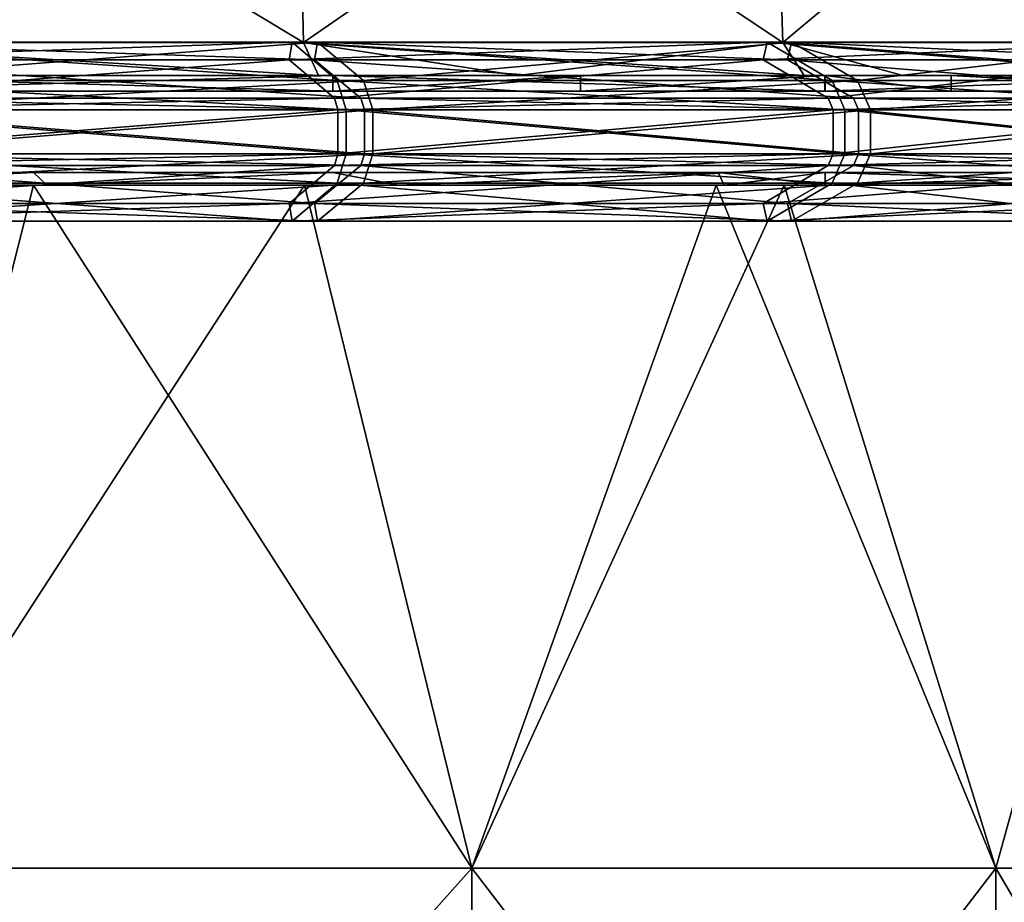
# Model space of a CAD drawing. Extents: x -226 to 210, y 0 to 1475.
# Tile 81 of 102: x 65 to 143, y 962 to 1032. Entities that reach past the tile are written whole.
import ezdxf

# ---------------------------------------------------------------- set-up
doc = ezdxf.new("R2010")
doc.units = 0
doc.header["$LTSCALE"] = 117.934031
for name, color, linetype in [('107', 7, 'CONTINUOUS'), ('108', 7, 'CONTINUOUS'), ('109', 7, 'CONTINUOUS'), ('110', 7, 'CONTINUOUS'), ('111', 7, 'CONTINUOUS'), ('112', 7, 'CONTINUOUS'), ('853', 7, 'CONTINUOUS'), ('854', 7, 'CONTINUOUS'), ('855', 7, 'CONTINUOUS'), ('856', 7, 'CONTINUOUS'), ('857', 7, 'CONTINUOUS'), ('858', 7, 'CONTINUOUS'), ('859', 7, 'CONTINUOUS'), ('860', 7, 'CONTINUOUS'), ('895', 7, 'CONTINUOUS'), ('897', 7, 'CONTINUOUS'), ('898', 7, 'CONTINUOUS'), ('899', 7, 'CONTINUOUS'), ('900', 7, 'CONTINUOUS'), ('902', 7, 'CONTINUOUS'), ('903', 7, 'CONTINUOUS'), ('904', 7, 'CONTINUOUS'), ('905', 7, 'CONTINUOUS'), ('906', 7, 'CONTINUOUS'), ('907', 7, 'CONTINUOUS'), ('908', 7, 'CONTINUOUS')]:
    doc.layers.add(name, color=color, linetype=linetype)

msp = doc.modelspace()

# ---------------------------------------------------------------- linework, layer by layer
at = {"layer": '107', "color": 7, "linetype": 'CONTINUOUS'}
for points in [[(65.931, 1019, 190.673), (44.89, 1019, 196.692), (52.217, 964.541, 194.876), (65.931, 1019, 190.673)], [(100.875, 964.541, 174.721), (65.931, 1019, 190.673), (52.217, 964.541, 194.876), (100.875, 964.541, 174.721)], [(87.539, 1019, 181.769), (65.931, 1019, 190.673), (100.875, 964.541, 174.721), (87.539, 1019, 181.769)], [(120.383, 1019, 161.898), (87.539, 1019, 181.769), (100.875, 964.541, 174.721), (120.383, 1019, 161.898)], [(142.659, 964.541, 142.659), (120.383, 1019, 161.898), (100.875, 964.541, 174.721), (142.659, 964.541, 142.659)], [(125.788, 1019, 157.735), (120.383, 1019, 161.898), (142.659, 964.541, 142.659), (125.788, 1019, 157.735)], [(157.733, 1019, 125.791), (125.788, 1019, 157.735), (142.659, 964.541, 142.659), (157.733, 1019, 125.791)], [(174.721, 964.541, 100.875), (157.733, 1019, 125.791), (142.659, 964.541, 142.659), (174.721, 964.541, 100.875)], [(100.875, 964.541, 174.721), (52.217, 964.541, 194.876), (100.875, 910.028, 174.721), (100.875, 964.541, 174.721)], [(100.875, 910.028, 174.721), (52.217, 964.541, 194.876), (52.217, 910.028, 194.876), (100.875, 910.028, 174.721)], [(142.659, 964.541, 142.659), (100.875, 964.541, 174.721), (142.659, 910.028, 142.659), (142.659, 964.541, 142.659)], [(142.659, 910.028, 142.659), (100.875, 964.541, 174.721), (100.875, 910.028, 174.721), (142.659, 910.028, 142.659)], [(174.721, 964.541, 100.875), (142.659, 964.541, 142.659), (174.721, 910.028, 100.875), (174.721, 964.541, 100.875)], [(174.721, 910.028, 100.875), (142.659, 964.541, 142.659), (142.659, 910.028, 142.659), (174.721, 910.028, 100.875)]]:
    msp.add_3dface(points, dxfattribs=at)
at = {"layer": '108', "color": 7, "linetype": 'CONTINUOUS'}
for points in [[(65.926, 1019, -190.675), (52.217, 964.541, -194.876), (44.898, 1019, -196.691), (65.926, 1019, -190.675)], [(100.875, 964.541, -174.721), (52.217, 964.541, -194.876), (87.532, 1019, -181.772), (100.875, 964.541, -174.721)], [(87.532, 1019, -181.772), (52.217, 964.541, -194.876), (65.926, 1019, -190.675), (87.532, 1019, -181.772)], [(120.383, 1019, -161.898), (100.875, 964.541, -174.721), (87.532, 1019, -181.772), (120.383, 1019, -161.898)], [(142.659, 964.541, -142.659), (100.875, 964.541, -174.721), (125.78, 1019, -157.741), (142.659, 964.541, -142.659)], [(125.78, 1019, -157.741), (100.875, 964.541, -174.721), (120.383, 1019, -161.898), (125.78, 1019, -157.741)], [(157.729, 1019, -125.796), (142.659, 964.541, -142.659), (125.78, 1019, -157.741), (157.729, 1019, -125.796)], [(174.721, 964.541, -100.875), (142.659, 964.541, -142.659), (157.729, 1019, -125.796), (174.721, 964.541, -100.875)], [(52.217, 964.541, -194.876), (100.875, 964.541, -174.721), (52.217, 910.028, -194.876), (52.217, 964.541, -194.876)], [(52.217, 910.028, -194.876), (100.875, 964.541, -174.721), (100.875, 910.028, -174.721), (52.217, 910.028, -194.876)], [(100.875, 964.541, -174.721), (142.659, 964.541, -142.659), (100.875, 910.028, -174.721), (100.875, 964.541, -174.721)], [(100.875, 910.028, -174.721), (142.659, 964.541, -142.659), (142.659, 910.028, -142.659), (100.875, 910.028, -174.721)], [(142.659, 964.541, -142.659), (174.721, 964.541, -100.875), (142.659, 910.028, -142.659), (142.659, 964.541, -142.659)], [(142.659, 910.028, -142.659), (174.721, 964.541, -100.875), (174.721, 910.028, -100.875), (142.659, 910.028, -142.659)]]:
    msp.add_3dface(points, dxfattribs=at)
at = {"layer": '109', "color": 7, "linetype": 'CONTINUOUS'}
for points in [[(44.89, 1019, 196.692), (65.931, 1019, 190.673), (66.988, 1019, 195.861), (44.89, 1019, 196.692)], [(46.068, 1019, 201.809), (44.89, 1019, 196.692), (66.988, 1019, 195.861), (46.068, 1019, 201.809)], [(65.926, 1019, -190.675), (44.898, 1019, -196.691), (66.997, 1019, -195.858), (65.926, 1019, -190.675)], [(66.997, 1019, -195.858), (44.898, 1019, -196.691), (46.058, 1019, -201.811), (66.997, 1019, -195.858)], [(87.532, 1019, -181.772), (65.926, 1019, -190.675), (95.026, 1019, -183.9), (87.532, 1019, -181.772)], [(95.026, 1019, -183.9), (65.926, 1019, -190.675), (66.997, 1019, -195.858), (95.026, 1019, -183.9)], [(65.931, 1019, 190.673), (87.539, 1019, 181.769), (95.019, 1019, 183.903), (65.931, 1019, 190.673)], [(66.988, 1019, 195.861), (65.931, 1019, 190.673), (95.019, 1019, 183.903), (66.988, 1019, 195.861)], [(120.383, 1019, -161.898), (87.532, 1019, -181.772), (121, 1019, -167.953), (120.383, 1019, -161.898)], [(121, 1019, -167.953), (87.532, 1019, -181.772), (95.026, 1019, -183.9), (121, 1019, -167.953)], [(87.539, 1019, 181.769), (120.383, 1019, 161.898), (120.998, 1019, 167.954), (87.539, 1019, 181.769)], [(95.019, 1019, 183.903), (87.539, 1019, 181.769), (120.998, 1019, 167.954), (95.019, 1019, 183.903)], [(120.383, 1019, 161.898), (125.788, 1019, 157.735), (129.049, 1019, 161.85), (120.383, 1019, 161.898)], [(120.998, 1019, 167.954), (120.383, 1019, 161.898), (129.049, 1019, 161.85), (120.998, 1019, 167.954)], [(125.78, 1019, -157.741), (120.383, 1019, -161.898), (129.056, 1019, -161.844), (125.78, 1019, -157.741)], [(129.056, 1019, -161.844), (120.383, 1019, -161.898), (121, 1019, -167.953), (129.056, 1019, -161.844)], [(157.729, 1019, -125.796), (125.78, 1019, -157.741), (161.836, 1019, -129.067), (157.729, 1019, -125.796)], [(161.836, 1019, -129.067), (125.78, 1019, -157.741), (129.056, 1019, -161.844), (161.836, 1019, -129.067)], [(125.788, 1019, 157.735), (157.733, 1019, 125.791), (161.832, 1019, 129.072), (125.788, 1019, 157.735)], [(129.049, 1019, 161.85), (125.788, 1019, 157.735), (161.832, 1019, 129.072), (129.049, 1019, 161.85)]]:
    msp.add_3dface(points, dxfattribs=at)
at = {"layer": '110', "color": 7, "linetype": 'CONTINUOUS'}
for points in [[(46.058, 1020, 201.811), (46.068, 1019, 201.809), (65.935, 1020, 196.218), (46.058, 1020, 201.811)], [(46.068, 1019, 201.809), (66.988, 1019, 195.861), (65.935, 1020, 196.218), (46.068, 1019, 201.809)], [(65.935, 1020, 196.218), (66.988, 1019, 195.861), (89.809, 1020, 186.503), (65.935, 1020, 196.218)], [(66.988, 1019, 195.861), (95.019, 1019, 183.903), (89.809, 1020, 186.503), (66.988, 1019, 195.861)], [(89.809, 1020, 186.503), (95.019, 1019, 183.903), (120.529, 1020, 168.291), (89.809, 1020, 186.503)], [(95.019, 1019, 183.903), (120.998, 1019, 167.954), (120.529, 1020, 168.291), (95.019, 1019, 183.903)], [(120.998, 1019, 167.954), (129.049, 1019, 161.85), (120.529, 1020, 168.291), (120.998, 1019, 167.954)], [(120.529, 1020, 168.291), (129.049, 1019, 161.85), (129.056, 1020, 161.844), (120.529, 1020, 168.291)], [(129.049, 1019, 161.85), (161.832, 1019, 129.072), (129.056, 1020, 161.844), (129.049, 1019, 161.85)], [(129.056, 1020, 161.844), (161.832, 1019, 129.072), (161.836, 1020, 129.067), (129.056, 1020, 161.844)]]:
    msp.add_3dface(points, dxfattribs=at)
at = {"layer": '111', "color": 7, "linetype": 'CONTINUOUS'}
for points in [[(66.997, 1019, -195.858), (46.058, 1019, -201.811), (65.931, 1020, -196.22), (66.997, 1019, -195.858)], [(65.931, 1020, -196.22), (46.058, 1019, -201.811), (46.068, 1020, -201.809), (65.931, 1020, -196.22)], [(89.802, 1020, -186.506), (66.997, 1019, -195.858), (65.931, 1020, -196.22), (89.802, 1020, -186.506)], [(95.026, 1019, -183.9), (66.997, 1019, -195.858), (89.802, 1020, -186.506), (95.026, 1019, -183.9)], [(120.529, 1020, -168.291), (95.026, 1019, -183.9), (89.802, 1020, -186.506), (120.529, 1020, -168.291)], [(121, 1019, -167.953), (95.026, 1019, -183.9), (120.529, 1020, -168.291), (121, 1019, -167.953)], [(129.049, 1020, -161.85), (121, 1019, -167.953), (120.529, 1020, -168.291), (129.049, 1020, -161.85)], [(129.056, 1019, -161.844), (121, 1019, -167.953), (129.049, 1020, -161.85), (129.056, 1019, -161.844)], [(161.832, 1020, -129.072), (129.056, 1019, -161.844), (129.049, 1020, -161.85), (161.832, 1020, -129.072)], [(161.836, 1019, -129.067), (129.056, 1019, -161.844), (161.832, 1020, -129.072), (161.836, 1019, -129.067)]]:
    msp.add_3dface(points, dxfattribs=at)
at = {"layer": '112', "color": 7, "linetype": 'CONTINUOUS'}
for points in [[(11.083, 1020, 206.703), (65.935, 1020, 196.218), (10.998, 1020, 154.32), (11.083, 1020, 206.703)], [(65.935, 1020, 196.218), (65.511, 1020, 146.253), (10.998, 1020, 154.32), (65.935, 1020, 196.218)], [(65.931, 1020, -196.22), (46.068, 1020, -201.809), (10.998, 1020, -154.322), (65.931, 1020, -196.22)], [(65.511, 1020, -146.254), (65.931, 1020, -196.22), (10.998, 1020, -154.322), (65.511, 1020, -146.254)], [(65.511, 1020, 146.253), (65.511, 1020, 97.502), (10.998, 1020, 102.879), (65.511, 1020, 146.253)], [(10.998, 1020, 154.32), (65.511, 1020, 146.253), (10.998, 1020, 102.879), (10.998, 1020, 154.32)], [(65.511, 1020, 97.502), (65.511, 1020, 48.751), (10.998, 1020, 51.439), (65.511, 1020, 97.502)], [(10.998, 1020, 102.879), (65.511, 1020, 97.502), (10.998, 1020, 51.439), (10.998, 1020, 102.879)], [(65.511, 1020, 48.751), (65.511, 1020, -0.001), (10.998, 1020, 51.439), (65.511, 1020, 48.751)], [(65.511, 1020, -0.001), (65.511, 1020, -48.752), (10.998, 1020, -0.001), (65.511, 1020, -0.001)], [(10.998, 1020, 51.439), (65.511, 1020, -0.001), (10.998, 1020, -0.001), (10.998, 1020, 51.439)], [(65.511, 1020, -48.752), (65.511, 1020, -97.503), (10.998, 1020, -51.441), (65.511, 1020, -48.752)], [(10.998, 1020, -0.001), (65.511, 1020, -48.752), (10.998, 1020, -51.441), (10.998, 1020, -0.001)], [(65.511, 1020, -97.503), (65.511, 1020, -146.254), (10.998, 1020, -102.881), (65.511, 1020, -97.503)], [(10.998, 1020, -51.441), (65.511, 1020, -97.503), (10.998, 1020, -102.881), (10.998, 1020, -51.441)], [(10.998, 1020, -102.881), (65.511, 1020, -146.254), (10.998, 1020, -154.322), (10.998, 1020, -102.881)], [(11.083, 1020, 206.703), (46.058, 1020, 201.811), (65.935, 1020, 196.218), (11.083, 1020, 206.703)], [(65.935, 1020, 196.218), (120.529, 1020, 168.291), (65.511, 1020, 146.253), (65.935, 1020, 196.218)], [(120.529, 1020, 168.291), (120.024, 1020, 119.656), (65.511, 1020, 146.253), (120.529, 1020, 168.291)], [(120.529, 1020, -168.291), (89.802, 1020, -186.506), (65.511, 1020, -146.254), (120.529, 1020, -168.291)], [(120.024, 1020, -119.657), (120.529, 1020, -168.291), (65.511, 1020, -146.254), (120.024, 1020, -119.657)], [(89.802, 1020, -186.506), (65.931, 1020, -196.22), (65.511, 1020, -146.254), (89.802, 1020, -186.506)], [(120.024, 1020, 119.656), (120.024, 1020, 71.794), (65.511, 1020, 97.502), (120.024, 1020, 119.656)], [(65.511, 1020, 146.253), (120.024, 1020, 119.656), (65.511, 1020, 97.502), (65.511, 1020, 146.253)], [(120.024, 1020, 71.794), (120.024, 1020, 23.931), (65.511, 1020, 48.751), (120.024, 1020, 71.794)], [(65.511, 1020, 97.502), (120.024, 1020, 71.794), (65.511, 1020, 48.751), (65.511, 1020, 97.502)], [(120.024, 1020, 23.931), (120.024, 1020, -23.932), (65.511, 1020, -0.001), (120.024, 1020, 23.931)], [(65.511, 1020, 48.751), (120.024, 1020, 23.931), (65.511, 1020, -0.001), (65.511, 1020, 48.751)], [(120.024, 1020, -23.932), (120.024, 1020, -71.794), (65.511, 1020, -48.752), (120.024, 1020, -23.932)], [(65.511, 1020, -0.001), (120.024, 1020, -23.932), (65.511, 1020, -48.752), (65.511, 1020, -0.001)], [(120.024, 1020, -71.794), (120.024, 1020, -119.657), (65.511, 1020, -97.503), (120.024, 1020, -71.794)], [(65.511, 1020, -48.752), (120.024, 1020, -71.794), (65.511, 1020, -97.503), (65.511, 1020, -48.752)], [(65.511, 1020, -97.503), (120.024, 1020, -119.657), (65.511, 1020, -146.254), (65.511, 1020, -97.503)], [(65.935, 1020, 196.218), (89.809, 1020, 186.503), (120.529, 1020, 168.291), (65.935, 1020, 196.218)], [(120.529, 1020, 168.291), (161.836, 1020, 129.067), (120.024, 1020, 119.656), (120.529, 1020, 168.291)], [(161.836, 1020, 129.067), (175.636, 1020, 109.548), (120.024, 1020, 119.656), (161.836, 1020, 129.067)], [(175.636, 1020, 109.548), (174.537, 1020, 54.427), (120.024, 1020, 71.794), (175.636, 1020, 109.548)], [(120.024, 1020, 119.656), (175.636, 1020, 109.548), (120.024, 1020, 71.794), (120.024, 1020, 119.656)], [(175.636, 1020, -109.548), (161.832, 1020, -129.072), (120.024, 1020, -119.657), (175.636, 1020, -109.548)], [(174.537, 1020, -54.427), (175.636, 1020, -109.548), (120.024, 1020, -71.794), (174.537, 1020, -54.427)], [(120.024, 1020, -71.794), (175.636, 1020, -109.548), (120.024, 1020, -119.657), (120.024, 1020, -71.794)], [(161.832, 1020, -129.072), (129.049, 1020, -161.85), (120.024, 1020, -119.657), (161.832, 1020, -129.072)], [(129.049, 1020, -161.85), (120.529, 1020, -168.291), (120.024, 1020, -119.657), (129.049, 1020, -161.85)], [(174.537, 1020, 54.427), (174.537, 1020, 0), (120.024, 1020, 23.931), (174.537, 1020, 54.427)], [(120.024, 1020, 71.794), (174.537, 1020, 54.427), (120.024, 1020, 23.931), (120.024, 1020, 71.794)], [(174.537, 1020, 0), (174.537, 1020, -54.427), (120.024, 1020, -23.932), (174.537, 1020, 0)], [(120.024, 1020, 23.931), (174.537, 1020, 0), (120.024, 1020, -23.932), (120.024, 1020, 23.931)], [(120.024, 1020, -23.932), (174.537, 1020, -54.427), (120.024, 1020, -71.794), (120.024, 1020, -23.932)], [(120.529, 1020, 168.291), (129.056, 1020, 161.844), (161.836, 1020, 129.067), (120.529, 1020, 168.291)]]:
    msp.add_3dface(points, dxfattribs=at)
at = {"layer": '853', "color": 7, "linetype": 'CONTINUOUS'}
for points in [[(71.793, 1026.5, -120.024), (48.012, 1026.5, -65.511), (23.931, 1026.5, -120.024), (71.793, 1026.5, -120.024)], [(71.793, 1026.5, -120.024), (23.931, 1026.5, -120.024), (54.427, 1026.5, -174.537), (71.793, 1026.5, -120.024)], [(25.906, 1026.5, 98.028), (49.266, 1026.5, 43.515), (77.717, 1026.5, 98.028), (25.906, 1026.5, 98.028)], [(25.906, 1026.5, 98.028), (77.717, 1026.5, 98.028), (46.119, 1026.5, 152.541), (25.906, 1026.5, 98.028)], [(46.053, 1026.5, 201.812), (46.119, 1026.5, 152.541), (89.803, 1026.5, 186.506), (46.053, 1026.5, 201.812)], [(89.812, 1026.5, -186.502), (54.427, 1026.5, -174.537), (46.063, 1026.5, -201.81), (89.812, 1026.5, -186.502)], [(46.119, 1026.5, 152.541), (77.717, 1026.5, 98.028), (92.239, 1026.5, 152.541), (46.119, 1026.5, 152.541)], [(46.119, 1026.5, 152.541), (92.239, 1026.5, 152.541), (89.803, 1026.5, 186.506), (46.119, 1026.5, 152.541)], [(96.024, 1026.5, -65.511), (51.123, 1026.5, -10.998), (48.012, 1026.5, -65.511), (96.024, 1026.5, -65.511)], [(96.024, 1026.5, -65.511), (48.012, 1026.5, -65.511), (71.793, 1026.5, -120.024), (96.024, 1026.5, -65.511)], [(49.266, 1026.5, 43.515), (51.123, 1026.5, -10.998), (98.533, 1026.5, 43.515), (49.266, 1026.5, 43.515)], [(49.266, 1026.5, 43.515), (98.533, 1026.5, 43.515), (77.717, 1026.5, 98.028), (49.266, 1026.5, 43.515)], [(51.123, 1026.5, -10.998), (102.245, 1026.5, -10.998), (98.533, 1026.5, 43.515), (51.123, 1026.5, -10.998)], [(102.245, 1026.5, -10.998), (51.123, 1026.5, -10.998), (96.024, 1026.5, -65.511), (102.245, 1026.5, -10.998)], [(109.55, 1026.5, -175.636), (71.793, 1026.5, -120.024), (54.427, 1026.5, -174.537), (109.55, 1026.5, -175.636)], [(109.55, 1026.5, -175.636), (54.427, 1026.5, -174.537), (89.812, 1026.5, -186.502), (109.55, 1026.5, -175.636)], [(119.656, 1026.5, -120.024), (96.024, 1026.5, -65.511), (71.793, 1026.5, -120.024), (119.656, 1026.5, -120.024)], [(119.656, 1026.5, -120.024), (71.793, 1026.5, -120.024), (109.55, 1026.5, -175.636), (119.656, 1026.5, -120.024)], [(77.717, 1026.5, 98.028), (98.533, 1026.5, 43.515), (129.528, 1026.5, 98.028), (77.717, 1026.5, 98.028)], [(77.717, 1026.5, 98.028), (129.528, 1026.5, 98.028), (92.239, 1026.5, 152.541), (77.717, 1026.5, 98.028)], [(89.803, 1026.5, 186.506), (92.239, 1026.5, 152.541), (129.046, 1026.5, 161.852), (89.803, 1026.5, 186.506)], [(92.239, 1026.5, 152.541), (129.528, 1026.5, 98.028), (139.097, 1026.5, 153.3), (92.239, 1026.5, 152.541)], [(92.239, 1026.5, 152.541), (139.097, 1026.5, 153.3), (129.046, 1026.5, 161.852), (92.239, 1026.5, 152.541)], [(144.036, 1026.5, -65.511), (102.245, 1026.5, -10.998), (96.024, 1026.5, -65.511), (144.036, 1026.5, -65.511)], [(144.036, 1026.5, -65.511), (96.024, 1026.5, -65.511), (119.656, 1026.5, -120.024), (144.036, 1026.5, -65.511)], [(98.533, 1026.5, 43.515), (102.245, 1026.5, -10.998), (147.8, 1026.5, 43.515), (98.533, 1026.5, 43.515)], [(98.533, 1026.5, 43.515), (147.8, 1026.5, 43.515), (129.528, 1026.5, 98.028), (98.533, 1026.5, 43.515)], [(102.245, 1026.5, -10.998), (153.367, 1026.5, -10.998), (147.8, 1026.5, 43.515), (102.245, 1026.5, -10.998)], [(153.367, 1026.5, -10.998), (102.245, 1026.5, -10.998), (144.036, 1026.5, -65.511), (153.367, 1026.5, -10.998)], [(129.054, 1026.5, -161.846), (119.656, 1026.5, -120.024), (109.55, 1026.5, -175.636), (129.054, 1026.5, -161.846)], [(168.289, 1026.5, -120.531), (144.036, 1026.5, -65.511), (119.656, 1026.5, -120.024), (168.289, 1026.5, -120.531)], [(168.289, 1026.5, -120.531), (119.656, 1026.5, -120.024), (161.834, 1026.5, -129.069), (168.289, 1026.5, -120.531)], [(161.834, 1026.5, -129.069), (119.656, 1026.5, -120.024), (129.054, 1026.5, -161.846), (161.834, 1026.5, -129.069)], [(129.528, 1026.5, 98.028), (147.8, 1026.5, 43.515), (182.08, 1026.5, 98.467), (129.528, 1026.5, 98.028)], [(129.528, 1026.5, 98.028), (182.08, 1026.5, 98.467), (139.097, 1026.5, 153.3), (129.528, 1026.5, 98.028)], [(139.097, 1026.5, 153.3), (182.08, 1026.5, 98.467), (161.829, 1026.5, 129.075), (139.097, 1026.5, 153.3)]]:
    msp.add_3dface(points, dxfattribs=at)
at = {"layer": '854', "color": 7, "linetype": 'CONTINUOUS'}
for points in [[(89.803, 1027.75, -186.506), (46.063, 1026.5, -201.81), (46.053, 1027.75, -201.812), (89.803, 1027.75, -186.506)], [(89.812, 1026.5, -186.502), (46.063, 1026.5, -201.81), (89.803, 1027.75, -186.506), (89.812, 1026.5, -186.502)], [(109.546, 1027.75, -175.638), (89.812, 1026.5, -186.502), (89.803, 1027.75, -186.506), (109.546, 1027.75, -175.638)], [(109.55, 1026.5, -175.636), (89.812, 1026.5, -186.502), (109.546, 1027.75, -175.638), (109.55, 1026.5, -175.636)], [(129.046, 1027.75, -161.852), (109.55, 1026.5, -175.636), (109.546, 1027.75, -175.638), (129.046, 1027.75, -161.852)], [(129.054, 1026.5, -161.846), (109.55, 1026.5, -175.636), (129.046, 1027.75, -161.852), (129.054, 1026.5, -161.846)], [(161.829, 1027.75, -129.075), (129.054, 1026.5, -161.846), (129.046, 1027.75, -161.852), (161.829, 1027.75, -129.075)], [(161.834, 1026.5, -129.069), (129.054, 1026.5, -161.846), (161.829, 1027.75, -129.075), (161.834, 1026.5, -129.069)]]:
    msp.add_3dface(points, dxfattribs=at)
at = {"layer": '855', "color": 7, "linetype": 'CONTINUOUS'}
for points in [[(46.053, 1026.5, 201.812), (89.803, 1026.5, 186.506), (46.063, 1027.75, 201.81), (46.053, 1026.5, 201.812)], [(46.063, 1027.75, 201.81), (89.803, 1026.5, 186.506), (89.812, 1027.75, 186.502), (46.063, 1027.75, 201.81)], [(89.803, 1026.5, 186.506), (129.046, 1026.5, 161.852), (89.812, 1027.75, 186.502), (89.803, 1026.5, 186.506)], [(89.812, 1027.75, 186.502), (129.046, 1026.5, 161.852), (129.054, 1027.75, 161.846), (89.812, 1027.75, 186.502)], [(129.046, 1026.5, 161.852), (139.097, 1026.5, 153.3), (129.054, 1027.75, 161.846), (129.046, 1026.5, 161.852)], [(129.054, 1027.75, 161.846), (139.097, 1026.5, 153.3), (139.097, 1027.75, 153.3), (129.054, 1027.75, 161.846)], [(139.097, 1026.5, 153.3), (161.829, 1026.5, 129.075), (139.097, 1027.75, 153.3), (139.097, 1026.5, 153.3)], [(139.097, 1027.75, 153.3), (161.829, 1026.5, 129.075), (161.834, 1027.75, 129.069), (139.097, 1027.75, 153.3)]]:
    msp.add_3dface(points, dxfattribs=at)
at = {"layer": '856', "color": 7, "linetype": 'CONTINUOUS'}
for points in [[(45.458, 1027.75, 199.227), (46.063, 1027.75, 201.81), (88.647, 1027.75, 184.119), (45.458, 1027.75, 199.227)], [(88.656, 1027.75, -184.115), (46.053, 1027.75, -201.812), (45.468, 1027.75, -199.225), (88.656, 1027.75, -184.115)], [(89.803, 1027.75, -186.506), (46.053, 1027.75, -201.812), (88.656, 1027.75, -184.115), (89.803, 1027.75, -186.506)], [(46.063, 1027.75, 201.81), (89.812, 1027.75, 186.502), (88.647, 1027.75, 184.119), (46.063, 1027.75, 201.81)], [(88.647, 1027.75, 184.119), (89.812, 1027.75, 186.502), (127.391, 1027.75, 159.78), (88.647, 1027.75, 184.119)], [(104.548, 1027.75, -175.578), (89.803, 1027.75, -186.506), (88.656, 1027.75, -184.115), (104.548, 1027.75, -175.578)], [(109.546, 1027.75, -175.638), (89.803, 1027.75, -186.506), (104.548, 1027.75, -175.578), (109.546, 1027.75, -175.638)], [(89.812, 1027.75, 186.502), (129.054, 1027.75, 161.846), (127.391, 1027.75, 159.78), (89.812, 1027.75, 186.502)], [(109.546, 1027.75, -175.638), (104.548, 1027.75, -175.578), (127.398, 1027.75, -159.774), (109.546, 1027.75, -175.638)], [(129.046, 1027.75, -161.852), (109.546, 1027.75, -175.638), (127.398, 1027.75, -159.774), (129.046, 1027.75, -161.852)], [(129.054, 1027.75, 161.846), (135.251, 1027.75, 153.183), (127.391, 1027.75, 159.78), (129.054, 1027.75, 161.846)], [(159.759, 1027.75, -127.417), (129.046, 1027.75, -161.852), (127.398, 1027.75, -159.774), (159.759, 1027.75, -127.417)], [(161.829, 1027.75, -129.075), (129.046, 1027.75, -161.852), (159.759, 1027.75, -127.417), (161.829, 1027.75, -129.075)], [(129.054, 1027.75, 161.846), (139.097, 1027.75, 153.3), (135.251, 1027.75, 153.183), (129.054, 1027.75, 161.846)], [(135.251, 1027.75, 153.183), (139.097, 1027.75, 153.3), (159.754, 1027.75, 127.423), (135.251, 1027.75, 153.183)], [(139.097, 1027.75, 153.3), (161.834, 1027.75, 129.069), (159.754, 1027.75, 127.423), (139.097, 1027.75, 153.3)]]:
    msp.add_3dface(points, dxfattribs=at)
at = {"layer": '857', "color": 7, "linetype": 'CONTINUOUS'}
for points in [[(88.656, 1027.75, -184.115), (45.468, 1027.75, -199.225), (44.861, 1030.356, -196.547), (88.656, 1027.75, -184.115)], [(87.472, 1030.356, -181.637), (88.656, 1027.75, -184.115), (44.861, 1030.356, -196.547), (87.472, 1030.356, -181.637)], [(104.548, 1027.75, -175.578), (88.656, 1027.75, -184.115), (87.472, 1030.356, -181.637), (104.548, 1027.75, -175.578)], [(125.697, 1030.356, -157.618), (104.548, 1027.75, -175.578), (87.472, 1030.356, -181.637), (125.697, 1030.356, -157.618)], [(127.398, 1027.75, -159.774), (104.548, 1027.75, -175.578), (125.697, 1030.356, -157.618), (127.398, 1027.75, -159.774)], [(159.759, 1027.75, -127.417), (127.398, 1027.75, -159.774), (125.697, 1030.356, -157.618), (159.759, 1027.75, -127.417)], [(157.618, 1030.356, -125.697), (159.759, 1027.75, -127.417), (125.697, 1030.356, -157.618), (157.618, 1030.356, -125.697)]]:
    msp.add_3dface(points, dxfattribs=at)
at = {"layer": '858', "color": 7, "linetype": 'CONTINUOUS'}
for points in [[(45.458, 1027.75, 199.227), (88.647, 1027.75, 184.119), (44.861, 1030.356, 196.547), (45.458, 1027.75, 199.227)], [(44.861, 1030.356, 196.547), (88.647, 1027.75, 184.119), (87.472, 1030.356, 181.637), (44.861, 1030.356, 196.547)], [(88.647, 1027.75, 184.119), (127.391, 1027.75, 159.78), (87.472, 1030.356, 181.637), (88.647, 1027.75, 184.119)], [(87.472, 1030.356, 181.637), (127.391, 1027.75, 159.78), (125.697, 1030.356, 157.618), (87.472, 1030.356, 181.637)], [(135.251, 1027.75, 153.183), (159.754, 1027.75, 127.423), (125.697, 1030.356, 157.618), (135.251, 1027.75, 153.183)], [(127.391, 1027.75, 159.78), (135.251, 1027.75, 153.183), (125.697, 1030.356, 157.618), (127.391, 1027.75, 159.78)], [(125.697, 1030.356, 157.618), (159.754, 1027.75, 127.423), (157.618, 1030.356, 125.697), (125.697, 1030.356, 157.618)]]:
    msp.add_3dface(points, dxfattribs=at)
at = {"layer": '859', "color": 7, "linetype": 'CONTINUOUS'}
for points in [[(44.861, 1030.356, 196.547), (87.472, 1030.356, 181.637), (44.559, 1056.178, 195.228), (44.861, 1030.356, 196.547)], [(44.559, 1056.178, 195.228), (87.472, 1030.356, 181.637), (86.884, 1056.178, 180.417), (44.559, 1056.178, 195.228)], [(87.472, 1030.356, 181.637), (125.697, 1030.356, 157.618), (86.884, 1056.178, 180.417), (87.472, 1030.356, 181.637)], [(86.884, 1056.178, 180.417), (125.697, 1030.356, 157.618), (124.853, 1056.178, 156.56), (86.884, 1056.178, 180.417)], [(125.697, 1030.356, 157.618), (157.618, 1030.356, 125.697), (124.853, 1056.178, 156.56), (125.697, 1030.356, 157.618)], [(124.853, 1056.178, 156.56), (157.618, 1030.356, 125.697), (156.56, 1056.178, 124.853), (124.853, 1056.178, 156.56)]]:
    msp.add_3dface(points, dxfattribs=at)
at = {"layer": '860', "color": 7, "linetype": 'CONTINUOUS'}
for points in [[(86.884, 1056.178, -180.417), (44.861, 1030.356, -196.547), (44.559, 1056.178, -195.228), (86.884, 1056.178, -180.417)], [(87.472, 1030.356, -181.637), (44.861, 1030.356, -196.547), (86.884, 1056.178, -180.417), (87.472, 1030.356, -181.637)], [(124.853, 1056.178, -156.56), (87.472, 1030.356, -181.637), (86.884, 1056.178, -180.417), (124.853, 1056.178, -156.56)], [(125.697, 1030.356, -157.618), (87.472, 1030.356, -181.637), (124.853, 1056.178, -156.56), (125.697, 1030.356, -157.618)], [(156.56, 1056.178, -124.853), (125.697, 1030.356, -157.618), (124.853, 1056.178, -156.56), (156.56, 1056.178, -124.853)], [(157.618, 1030.356, -125.697), (125.697, 1030.356, -157.618), (156.56, 1056.178, -124.853), (157.618, 1030.356, -125.697)]]:
    msp.add_3dface(points, dxfattribs=at)
at = {"layer": '895', "linetype": 'CONTINUOUS'}
for points in [[(44.261, 1028.976, 195.041), (86.327, 1028.976, 180.41), (46.107, 1025.94, 203.176), (44.261, 1028.976, 195.041)], [(46.107, 1025.94, 203.176), (86.327, 1028.976, 180.41), (89.928, 1025.94, 187.934), (46.107, 1025.94, 203.176)], [(88.346, 1028.976, -179.43), (46.204, 1028.976, -194.59), (92.031, 1025.94, -186.914), (88.346, 1028.976, -179.43)], [(92.031, 1025.94, -186.914), (46.204, 1028.976, -194.59), (48.131, 1025.94, -202.706), (92.031, 1025.94, -186.914)], [(86.327, 1028.976, 180.41), (124.112, 1028.976, 156.832), (89.928, 1025.94, 187.934), (86.327, 1028.976, 180.41)], [(126.058, 1028.976, -155.272), (88.346, 1028.976, -179.43), (131.316, 1025.94, -161.749), (126.058, 1028.976, -155.272)], [(131.316, 1025.94, -161.749), (88.346, 1028.976, -179.43), (92.031, 1025.94, -186.914), (131.316, 1025.94, -161.749)], [(89.928, 1025.94, 187.934), (124.112, 1028.976, 156.832), (129.289, 1025.94, 163.373), (89.928, 1025.94, 187.934)], [(124.112, 1028.976, 156.832), (155.743, 1028.976, 125.476), (129.289, 1025.94, 163.373), (124.112, 1028.976, 156.832)], [(157.449, 1028.976, -123.329), (126.058, 1028.976, -155.272), (164.016, 1025.94, -128.473), (157.449, 1028.976, -123.329)], [(164.016, 1025.94, -128.473), (126.058, 1028.976, -155.272), (131.316, 1025.94, -161.749), (164.016, 1025.94, -128.473)], [(129.289, 1025.94, 163.373), (155.743, 1028.976, 125.476), (162.239, 1025.94, 130.71), (129.289, 1025.94, 163.373)]]:
    msp.add_3dface(points, dxfattribs=at)
at = {"layer": '897', "linetype": 'CONTINUOUS'}
for points in [[(46.107, 1020.56, 203.176), (89.928, 1020.56, 187.934), (44.261, 1017.524, 195.041), (46.107, 1020.56, 203.176)], [(44.261, 1017.524, 195.041), (89.928, 1020.56, 187.934), (86.327, 1017.524, 180.41), (44.261, 1017.524, 195.041)], [(88.346, 1017.524, -179.43), (48.131, 1020.56, -202.706), (46.204, 1017.524, -194.59), (88.346, 1017.524, -179.43)], [(92.031, 1020.56, -186.914), (48.131, 1020.56, -202.706), (88.346, 1017.524, -179.43), (92.031, 1020.56, -186.914)], [(89.928, 1020.56, 187.934), (129.289, 1020.56, 163.373), (86.327, 1017.524, 180.41), (89.928, 1020.56, 187.934)], [(86.327, 1017.524, 180.41), (129.289, 1020.56, 163.373), (124.112, 1017.524, 156.832), (86.327, 1017.524, 180.41)], [(126.058, 1017.524, -155.272), (92.031, 1020.56, -186.914), (88.346, 1017.524, -179.43), (126.058, 1017.524, -155.272)], [(131.316, 1020.56, -161.749), (92.031, 1020.56, -186.914), (126.058, 1017.524, -155.272), (131.316, 1020.56, -161.749)], [(129.289, 1020.56, 163.373), (162.239, 1020.56, 130.71), (124.112, 1017.524, 156.832), (129.289, 1020.56, 163.373)], [(124.112, 1017.524, 156.832), (162.239, 1020.56, 130.71), (155.743, 1017.524, 125.476), (124.112, 1017.524, 156.832)], [(157.449, 1017.524, -123.329), (131.316, 1020.56, -161.749), (126.058, 1017.524, -155.272), (157.449, 1017.524, -123.329)], [(164.016, 1020.56, -128.473), (131.316, 1020.56, -161.749), (157.449, 1017.524, -123.329), (164.016, 1020.56, -128.473)]]:
    msp.add_3dface(points, dxfattribs=at)
at = {"layer": '898', "linetype": 'CONTINUOUS'}
for points in [[(89.928, 1020.56, 187.934), (46.107, 1020.56, 203.176), (90.212, 1021.5, 188.528), (89.928, 1020.56, 187.934)], [(90.212, 1021.5, 188.528), (46.107, 1020.56, 203.176), (46.253, 1021.5, 203.818), (90.212, 1021.5, 188.528)], [(48.131, 1020.56, -202.706), (92.031, 1020.56, -186.914), (48.283, 1021.5, -203.346), (48.131, 1020.56, -202.706)], [(48.283, 1021.5, -203.346), (92.031, 1020.56, -186.914), (92.321, 1021.5, -187.504), (48.283, 1021.5, -203.346)], [(129.289, 1020.56, 163.373), (89.928, 1020.56, 187.934), (129.697, 1021.5, 163.889), (129.289, 1020.56, 163.373)], [(129.697, 1021.5, 163.889), (89.928, 1020.56, 187.934), (90.212, 1021.5, 188.528), (129.697, 1021.5, 163.889)], [(92.031, 1020.56, -186.914), (131.316, 1020.56, -161.749), (92.321, 1021.5, -187.504), (92.031, 1020.56, -186.914)], [(92.321, 1021.5, -187.504), (131.316, 1020.56, -161.749), (131.73, 1021.5, -162.259), (92.321, 1021.5, -187.504)], [(162.239, 1020.56, 130.71), (129.289, 1020.56, 163.373), (162.751, 1021.5, 131.123), (162.239, 1020.56, 130.71)], [(162.751, 1021.5, 131.123), (129.289, 1020.56, 163.373), (129.697, 1021.5, 163.889), (162.751, 1021.5, 131.123)], [(131.316, 1020.56, -161.749), (164.016, 1020.56, -128.473), (131.73, 1021.5, -162.259), (131.316, 1020.56, -161.749)], [(131.73, 1021.5, -162.259), (164.016, 1020.56, -128.473), (164.534, 1021.5, -128.878), (131.73, 1021.5, -162.259)]]:
    msp.add_3dface(points, dxfattribs=at)
at = {"layer": '899', "linetype": 'CONTINUOUS'}
for points in [[(90.212, 1021.5, 188.528), (46.253, 1021.5, 203.818), (90.212, 1025, 188.528), (90.212, 1021.5, 188.528)], [(90.212, 1025, 188.528), (46.253, 1021.5, 203.818), (46.253, 1025, 203.818), (90.212, 1025, 188.528)], [(48.283, 1021.5, -203.346), (92.321, 1021.5, -187.504), (48.283, 1025, -203.346), (48.283, 1021.5, -203.346)], [(48.283, 1025, -203.346), (92.321, 1021.5, -187.504), (92.321, 1025, -187.504), (48.283, 1025, -203.346)], [(129.697, 1021.5, 163.889), (90.212, 1021.5, 188.528), (129.697, 1025, 163.889), (129.697, 1021.5, 163.889)], [(129.697, 1025, 163.889), (90.212, 1021.5, 188.528), (90.212, 1025, 188.528), (129.697, 1025, 163.889)], [(92.321, 1021.5, -187.504), (131.73, 1021.5, -162.259), (92.321, 1025, -187.504), (92.321, 1021.5, -187.504)], [(92.321, 1025, -187.504), (131.73, 1021.5, -162.259), (131.73, 1025, -162.259), (92.321, 1025, -187.504)], [(162.751, 1021.5, 131.123), (129.697, 1021.5, 163.889), (162.751, 1025, 131.123), (162.751, 1021.5, 131.123)], [(162.751, 1025, 131.123), (129.697, 1021.5, 163.889), (129.697, 1025, 163.889), (162.751, 1025, 131.123)], [(131.73, 1021.5, -162.259), (164.534, 1021.5, -128.878), (131.73, 1025, -162.259), (131.73, 1021.5, -162.259)], [(131.73, 1025, -162.259), (164.534, 1021.5, -128.878), (164.534, 1025, -128.878), (131.73, 1025, -162.259)]]:
    msp.add_3dface(points, dxfattribs=at)
at = {"layer": '900', "linetype": 'CONTINUOUS'}
for points in [[(46.107, 1025.94, 203.176), (89.928, 1025.94, 187.934), (46.253, 1025, 203.818), (46.107, 1025.94, 203.176)], [(89.928, 1025.94, 187.934), (90.212, 1025, 188.528), (46.253, 1025, 203.818), (89.928, 1025.94, 187.934)], [(92.031, 1025.94, -186.914), (48.131, 1025.94, -202.706), (92.321, 1025, -187.504), (92.031, 1025.94, -186.914)], [(48.131, 1025.94, -202.706), (48.283, 1025, -203.346), (92.321, 1025, -187.504), (48.131, 1025.94, -202.706)], [(89.928, 1025.94, 187.934), (129.289, 1025.94, 163.373), (90.212, 1025, 188.528), (89.928, 1025.94, 187.934)], [(129.289, 1025.94, 163.373), (129.697, 1025, 163.889), (90.212, 1025, 188.528), (129.289, 1025.94, 163.373)], [(131.316, 1025.94, -161.749), (92.031, 1025.94, -186.914), (131.73, 1025, -162.259), (131.316, 1025.94, -161.749)], [(92.031, 1025.94, -186.914), (92.321, 1025, -187.504), (131.73, 1025, -162.259), (92.031, 1025.94, -186.914)], [(129.289, 1025.94, 163.373), (162.239, 1025.94, 130.71), (129.697, 1025, 163.889), (129.289, 1025.94, 163.373)], [(162.239, 1025.94, 130.71), (162.751, 1025, 131.123), (129.697, 1025, 163.889), (162.239, 1025.94, 130.71)], [(164.016, 1025.94, -128.473), (131.316, 1025.94, -161.749), (164.534, 1025, -128.878), (164.016, 1025.94, -128.473)], [(131.316, 1025.94, -161.749), (131.73, 1025, -162.259), (164.534, 1025, -128.878), (131.316, 1025.94, -161.749)]]:
    msp.add_3dface(points, dxfattribs=at)
at = {"layer": '902', "linetype": 'CONTINUOUS'}
for points in [[(86.327, 1028.976, 180.41), (44.261, 1028.976, 195.041), (86.549, 1030.385, 180.872), (86.327, 1028.976, 180.41)], [(86.549, 1030.385, 180.872), (44.261, 1028.976, 195.041), (44.375, 1030.385, 195.541), (86.549, 1030.385, 180.872)], [(46.204, 1028.976, -194.59), (88.346, 1028.976, -179.43), (46.323, 1030.385, -195.089), (46.204, 1028.976, -194.59)], [(46.323, 1030.385, -195.089), (88.346, 1028.976, -179.43), (88.573, 1030.385, -179.89), (46.323, 1030.385, -195.089)], [(124.112, 1028.976, 156.832), (86.327, 1028.976, 180.41), (124.431, 1030.385, 157.234), (124.112, 1028.976, 156.832)], [(124.431, 1030.385, 157.234), (86.327, 1028.976, 180.41), (86.549, 1030.385, 180.872), (124.431, 1030.385, 157.234)], [(88.346, 1028.976, -179.43), (126.058, 1028.976, -155.272), (88.573, 1030.385, -179.89), (88.346, 1028.976, -179.43)], [(88.573, 1030.385, -179.89), (126.058, 1028.976, -155.272), (126.381, 1030.385, -155.67), (88.573, 1030.385, -179.89)], [(155.743, 1028.976, 125.476), (124.112, 1028.976, 156.832), (156.142, 1030.385, 125.798), (155.743, 1028.976, 125.476)], [(156.142, 1030.385, 125.798), (124.112, 1028.976, 156.832), (124.431, 1030.385, 157.234), (156.142, 1030.385, 125.798)], [(126.058, 1028.976, -155.272), (157.449, 1028.976, -123.329), (126.381, 1030.385, -155.67), (126.058, 1028.976, -155.272)], [(126.381, 1030.385, -155.67), (157.449, 1028.976, -123.329), (157.852, 1030.385, -123.645), (126.381, 1030.385, -155.67)]]:
    msp.add_3dface(points, dxfattribs=at)
at = {"layer": '903', "linetype": 'CONTINUOUS'}
for points in [[(86.549, 1030.385, 180.872), (44.375, 1030.385, 195.541), (90.149, 1027.349, 188.397), (86.549, 1030.385, 180.872)], [(90.149, 1027.349, 188.397), (44.375, 1030.385, 195.541), (46.221, 1027.349, 203.676), (90.149, 1027.349, 188.397)], [(46.323, 1030.385, -195.089), (88.573, 1030.385, -179.89), (48.25, 1027.349, -203.205), (46.323, 1030.385, -195.089)], [(48.25, 1027.349, -203.205), (88.573, 1030.385, -179.89), (92.257, 1027.349, -187.374), (48.25, 1027.349, -203.205)], [(124.431, 1030.385, 157.234), (86.549, 1030.385, 180.872), (129.607, 1027.349, 163.775), (124.431, 1030.385, 157.234)], [(129.607, 1027.349, 163.775), (86.549, 1030.385, 180.872), (90.149, 1027.349, 188.397), (129.607, 1027.349, 163.775)], [(88.573, 1030.385, -179.89), (126.381, 1030.385, -155.67), (92.257, 1027.349, -187.374), (88.573, 1030.385, -179.89)], [(92.257, 1027.349, -187.374), (126.381, 1030.385, -155.67), (131.639, 1027.349, -162.147), (92.257, 1027.349, -187.374)], [(156.142, 1030.385, 125.798), (124.431, 1030.385, 157.234), (162.638, 1027.349, 131.032), (156.142, 1030.385, 125.798)], [(162.638, 1027.349, 131.032), (124.431, 1030.385, 157.234), (129.607, 1027.349, 163.775), (162.638, 1027.349, 131.032)], [(126.381, 1030.385, -155.67), (157.852, 1030.385, -123.645), (131.639, 1027.349, -162.147), (126.381, 1030.385, -155.67)], [(131.639, 1027.349, -162.147), (157.852, 1030.385, -123.645), (164.42, 1027.349, -128.789), (131.639, 1027.349, -162.147)]]:
    msp.add_3dface(points, dxfattribs=at)
at = {"layer": '904', "linetype": 'CONTINUOUS'}
for points in [[(90.149, 1027.349, 188.397), (46.221, 1027.349, 203.676), (90.859, 1025, 189.881), (90.149, 1027.349, 188.397)], [(90.859, 1025, 189.881), (46.221, 1027.349, 203.676), (46.585, 1025, 205.281), (90.859, 1025, 189.881)], [(48.25, 1027.349, -203.205), (92.257, 1027.349, -187.374), (48.63, 1025, -204.806), (48.25, 1027.349, -203.205)], [(48.63, 1025, -204.806), (92.257, 1027.349, -187.374), (92.984, 1025, -188.85), (48.63, 1025, -204.806)], [(129.607, 1027.349, 163.775), (90.149, 1027.349, 188.397), (130.628, 1025, 165.065), (129.607, 1027.349, 163.775)], [(130.628, 1025, 165.065), (90.149, 1027.349, 188.397), (90.859, 1025, 189.881), (130.628, 1025, 165.065)], [(92.257, 1027.349, -187.374), (131.639, 1027.349, -162.147), (92.984, 1025, -188.85), (92.257, 1027.349, -187.374)], [(92.984, 1025, -188.85), (131.639, 1027.349, -162.147), (132.676, 1025, -163.424), (92.984, 1025, -188.85)], [(162.638, 1027.349, 131.032), (129.607, 1027.349, 163.775), (163.919, 1025, 132.064), (162.638, 1027.349, 131.032)], [(163.919, 1025, 132.064), (129.607, 1027.349, 163.775), (130.628, 1025, 165.065), (163.919, 1025, 132.064)], [(131.639, 1027.349, -162.147), (164.42, 1027.349, -128.789), (132.676, 1025, -163.424), (131.639, 1027.349, -162.147)], [(132.676, 1025, -163.424), (164.42, 1027.349, -128.789), (165.715, 1025, -129.803), (132.676, 1025, -163.424)]]:
    msp.add_3dface(points, dxfattribs=at)
at = {"layer": '905', "linetype": 'CONTINUOUS'}
for points in [[(90.859, 1025, 189.881), (46.585, 1025, 205.281), (90.859, 1021.5, 189.881), (90.859, 1025, 189.881)], [(90.859, 1021.5, 189.881), (46.585, 1025, 205.281), (46.585, 1021.5, 205.281), (90.859, 1021.5, 189.881)], [(48.63, 1025, -204.806), (92.984, 1025, -188.85), (48.63, 1021.5, -204.806), (48.63, 1025, -204.806)], [(48.63, 1021.5, -204.806), (92.984, 1025, -188.85), (92.984, 1021.5, -188.85), (48.63, 1021.5, -204.806)], [(130.628, 1025, 165.065), (90.859, 1025, 189.881), (130.628, 1021.5, 165.065), (130.628, 1025, 165.065)], [(130.628, 1021.5, 165.065), (90.859, 1025, 189.881), (90.859, 1021.5, 189.881), (130.628, 1021.5, 165.065)], [(92.984, 1025, -188.85), (132.676, 1025, -163.424), (92.984, 1021.5, -188.85), (92.984, 1025, -188.85)], [(92.984, 1021.5, -188.85), (132.676, 1025, -163.424), (132.676, 1021.5, -163.424), (92.984, 1021.5, -188.85)], [(163.919, 1025, 132.064), (130.628, 1025, 165.065), (163.919, 1021.5, 132.064), (163.919, 1025, 132.064)], [(163.919, 1021.5, 132.064), (130.628, 1025, 165.065), (130.628, 1021.5, 165.065), (163.919, 1021.5, 132.064)], [(132.676, 1025, -163.424), (165.715, 1025, -129.803), (132.676, 1021.5, -163.424), (132.676, 1025, -163.424)], [(132.676, 1021.5, -163.424), (165.715, 1025, -129.803), (165.715, 1021.5, -129.803), (132.676, 1021.5, -163.424)]]:
    msp.add_3dface(points, dxfattribs=at)
at = {"layer": '906', "linetype": 'CONTINUOUS'}
for points in [[(90.149, 1019.151, 188.397), (46.585, 1021.5, 205.281), (46.221, 1019.151, 203.676), (90.149, 1019.151, 188.397)], [(90.859, 1021.5, 189.881), (46.585, 1021.5, 205.281), (90.149, 1019.151, 188.397), (90.859, 1021.5, 189.881)], [(48.63, 1021.5, -204.806), (92.984, 1021.5, -188.85), (48.25, 1019.151, -203.205), (48.63, 1021.5, -204.806)], [(48.25, 1019.151, -203.205), (92.984, 1021.5, -188.85), (92.257, 1019.151, -187.374), (48.25, 1019.151, -203.205)], [(129.607, 1019.151, 163.775), (90.859, 1021.5, 189.881), (90.149, 1019.151, 188.397), (129.607, 1019.151, 163.775)], [(130.628, 1021.5, 165.065), (90.859, 1021.5, 189.881), (129.607, 1019.151, 163.775), (130.628, 1021.5, 165.065)], [(92.984, 1021.5, -188.85), (132.676, 1021.5, -163.424), (92.257, 1019.151, -187.374), (92.984, 1021.5, -188.85)], [(92.257, 1019.151, -187.374), (132.676, 1021.5, -163.424), (131.639, 1019.151, -162.147), (92.257, 1019.151, -187.374)], [(162.638, 1019.151, 131.032), (130.628, 1021.5, 165.065), (129.607, 1019.151, 163.775), (162.638, 1019.151, 131.032)], [(163.919, 1021.5, 132.064), (130.628, 1021.5, 165.065), (162.638, 1019.151, 131.032), (163.919, 1021.5, 132.064)], [(132.676, 1021.5, -163.424), (165.715, 1021.5, -129.803), (131.639, 1019.151, -162.147), (132.676, 1021.5, -163.424)], [(131.639, 1019.151, -162.147), (165.715, 1021.5, -129.803), (164.42, 1019.151, -128.789), (131.639, 1019.151, -162.147)]]:
    msp.add_3dface(points, dxfattribs=at)
at = {"layer": '907', "linetype": 'CONTINUOUS'}
for points in [[(86.549, 1016.115, 180.872), (46.221, 1019.151, 203.676), (44.375, 1016.115, 195.541), (86.549, 1016.115, 180.872)], [(90.149, 1019.151, 188.397), (46.221, 1019.151, 203.676), (86.549, 1016.115, 180.872), (90.149, 1019.151, 188.397)], [(48.25, 1019.151, -203.205), (92.257, 1019.151, -187.374), (46.323, 1016.115, -195.089), (48.25, 1019.151, -203.205)], [(46.323, 1016.115, -195.089), (92.257, 1019.151, -187.374), (88.573, 1016.115, -179.89), (46.323, 1016.115, -195.089)], [(124.431, 1016.115, 157.234), (90.149, 1019.151, 188.397), (86.549, 1016.115, 180.872), (124.431, 1016.115, 157.234)], [(92.257, 1019.151, -187.374), (131.639, 1019.151, -162.147), (88.573, 1016.115, -179.89), (92.257, 1019.151, -187.374)], [(88.573, 1016.115, -179.89), (131.639, 1019.151, -162.147), (126.381, 1016.115, -155.67), (88.573, 1016.115, -179.89)], [(129.607, 1019.151, 163.775), (90.149, 1019.151, 188.397), (124.431, 1016.115, 157.234), (129.607, 1019.151, 163.775)], [(156.142, 1016.115, 125.798), (129.607, 1019.151, 163.775), (124.431, 1016.115, 157.234), (156.142, 1016.115, 125.798)], [(131.639, 1019.151, -162.147), (164.42, 1019.151, -128.789), (126.381, 1016.115, -155.67), (131.639, 1019.151, -162.147)], [(126.381, 1016.115, -155.67), (164.42, 1019.151, -128.789), (157.852, 1016.115, -123.645), (126.381, 1016.115, -155.67)], [(162.638, 1019.151, 131.032), (129.607, 1019.151, 163.775), (156.142, 1016.115, 125.798), (162.638, 1019.151, 131.032)]]:
    msp.add_3dface(points, dxfattribs=at)
at = {"layer": '908', "linetype": 'CONTINUOUS'}
for points in [[(44.261, 1017.524, 195.041), (86.327, 1017.524, 180.41), (44.375, 1016.115, 195.541), (44.261, 1017.524, 195.041)], [(86.327, 1017.524, 180.41), (86.549, 1016.115, 180.872), (44.375, 1016.115, 195.541), (86.327, 1017.524, 180.41)], [(88.346, 1017.524, -179.43), (46.204, 1017.524, -194.59), (88.573, 1016.115, -179.89), (88.346, 1017.524, -179.43)], [(46.204, 1017.524, -194.59), (46.323, 1016.115, -195.089), (88.573, 1016.115, -179.89), (46.204, 1017.524, -194.59)], [(86.327, 1017.524, 180.41), (124.112, 1017.524, 156.832), (86.549, 1016.115, 180.872), (86.327, 1017.524, 180.41)], [(124.112, 1017.524, 156.832), (124.431, 1016.115, 157.234), (86.549, 1016.115, 180.872), (124.112, 1017.524, 156.832)], [(126.058, 1017.524, -155.272), (88.346, 1017.524, -179.43), (126.381, 1016.115, -155.67), (126.058, 1017.524, -155.272)], [(88.346, 1017.524, -179.43), (88.573, 1016.115, -179.89), (126.381, 1016.115, -155.67), (88.346, 1017.524, -179.43)], [(124.112, 1017.524, 156.832), (155.743, 1017.524, 125.476), (124.431, 1016.115, 157.234), (124.112, 1017.524, 156.832)], [(155.743, 1017.524, 125.476), (156.142, 1016.115, 125.798), (124.431, 1016.115, 157.234), (155.743, 1017.524, 125.476)], [(157.449, 1017.524, -123.329), (126.058, 1017.524, -155.272), (157.852, 1016.115, -123.645), (157.449, 1017.524, -123.329)], [(126.058, 1017.524, -155.272), (126.381, 1016.115, -155.67), (157.852, 1016.115, -123.645), (126.058, 1017.524, -155.272)]]:
    msp.add_3dface(points, dxfattribs=at)

doc.saveas('drawing.dxf')
